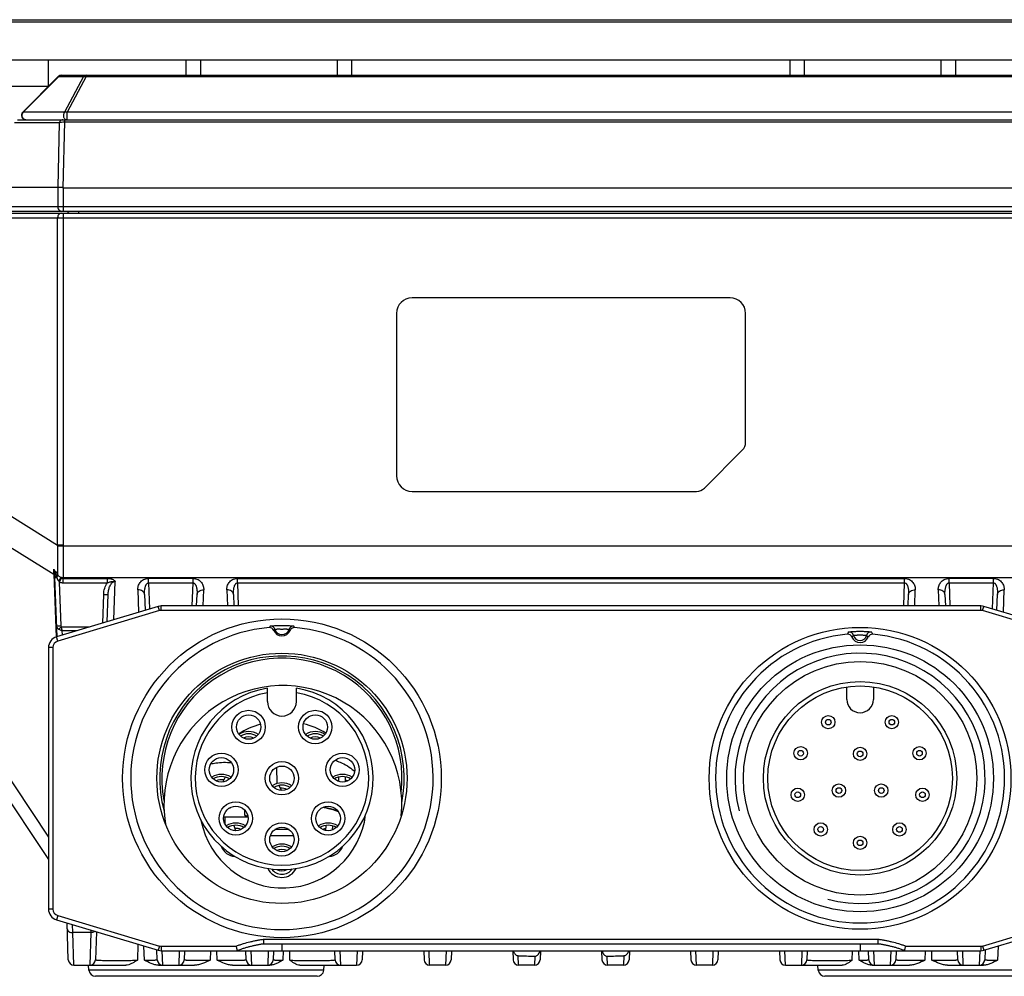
# Model space of a CAD drawing. Header units: millimetres. Extents: x 57 to 738, y 60 to 568.
# Tile 10 of 27: x 145 to 190, y 432 to 475. Entities that reach past the tile are written whole.
import ezdxf

# ---------------------------------------------------------------- set-up
doc = ezdxf.new("R2010")
doc.units = ezdxf.units.MM
doc.header["$LTSCALE"] = 46.255
doc.layers.add('00_COMPONENTS', color=7, linetype='CONTINUOUS')

msp = doc.modelspace()

# ---------------------------------------------------------------- linework, layer by layer
at = {"layer": '00_COMPONENTS', "color": 7}
for p, q in [((129.476, 474.58), (210.849, 474.58)), ((129.479, 474.48), (210.846, 474.48)), ((144.162, 472.78), (196.162, 472.78)), ((147.246, 472.08), (193.08, 472.08)), ((147.105, 472.022), (145.505, 470.422)), ((146.662, 471.58), (129.58, 471.58)), ((145.272, 470.08), (195.055, 470.08)), ((143.249, 467.048), (147.09, 467.048)), ((147.09, 467.048), (147.09, 467.046)), ((147.324, 467.029), (193.003, 467.029)), ((143.363, 465.88), (196.963, 465.88)), ((143.367, 465.98), (196.96, 465.98)), ((177.313, 462.08), (163.013, 462.08)), ((162.313, 461.38), (162.313, 454.08)), ((178.013, 455.588), (178.013, 461.38)), ((176.16, 453.527), (177.867, 455.234)), ((163.013, 453.38), (175.806, 453.38)), ((147.048, 446.845), (146.954, 449.514)), ((149.302, 447.521), (149.345, 448.749)), ((150.981, 448.749), (151.006, 448.033)), ((153.327, 448.23), (153.345, 448.749)), ((154.981, 448.749), (154.999, 448.23)), ((185.327, 448.23), (185.345, 448.749)), ((186.981, 448.749), (186.999, 448.23)), ((189.32, 448.033), (189.345, 448.749)), ((151.593, 448.209), (147.02, 446.837)), ((188.59, 448.23), (151.737, 448.23)), ((193.307, 446.837), (188.734, 448.209)), ((146.663, 446.358), (146.663, 434.602)), ((182.563, 444.03), (182.563, 444.586)), ((183.763, 444.586), (183.763, 444.03)), ((156.513, 443.93), (156.513, 444.528)), ((157.813, 443.93), (157.813, 444.528)), ((143.163, 442.08), (146.663, 436.83)), ((154.604, 440.537), (154.497, 440.316)), ((157.136, 439.931), (157.039, 440.163)), ((159.723, 440.338), (159.718, 440.536)), ((160.024, 440.33), (160.018, 440.544)), ((155.634, 438.738), (154.613, 438.738)), ((154.995, 438.364), (155.081, 438.126)), ((157.489, 438.172), (156.838, 438.172)), ((159.133, 438.136), (159.155, 438.365)), ((159.437, 438.163), (159.454, 438.336)), ((157.689, 437.89), (156.638, 437.89)), ((159.322, 436.975), (159.324, 436.996)), ((147.02, 434.123), (151.593, 432.751)), ((147.555, 432.322), (147.497, 433.98)), ((188.734, 432.751), (193.307, 434.123)), ((148.816, 433.584), (148.772, 432.322)), ((151.555, 432.322), (151.539, 432.767)), ((151.737, 432.73), (188.59, 432.73)), ((152.786, 432.73), (152.772, 432.322)), ((155.555, 432.322), (155.541, 432.73)), ((183.976, 433.03), (156.351, 433.03)), ((156.786, 432.73), (156.772, 432.322)), ((159.555, 432.322), (159.541, 432.73)), ((160.786, 432.73), (160.772, 432.322)), ((163.541, 432.73), (163.555, 432.322)), ((164.786, 432.73), (164.772, 432.322)), ((167.541, 432.73), (167.555, 432.322)), ((168.786, 432.73), (168.772, 432.322)), ((171.541, 432.73), (171.555, 432.322)), ((172.786, 432.73), (172.772, 432.322)), ((175.541, 432.73), (175.555, 432.322)), ((176.786, 432.73), (176.772, 432.322)), ((179.541, 432.73), (179.555, 432.322)), ((180.786, 432.73), (180.772, 432.322)), ((183.555, 432.322), (183.541, 432.73)), ((184.786, 432.73), (184.772, 432.322)), ((187.555, 432.322), (187.541, 432.73)), ((188.787, 432.767), (188.772, 432.322)), ((147.805, 432.08), (150.135, 432.08)), ((148.485, 431.849), (148.461, 432.08)), ((151.613, 432.08), (153.232, 432.08)), ((154.937, 432.08), (156.62, 432.08)), ((157.965, 432.08), (160.522, 432.08)), ((159.041, 431.849), (159.066, 432.08)), ((164.522, 432.08), (163.805, 432.08)), ((168.522, 432.08), (167.805, 432.08)), ((172.522, 432.08), (171.805, 432.08)), ((176.522, 432.08), (175.805, 432.08)), ((179.805, 432.08), (182.361, 432.08)), ((181.285, 431.849), (181.261, 432.08)), ((183.707, 432.08), (185.389, 432.08)), ((187.094, 432.08), (188.714, 432.08)), ((158.743, 431.58), (148.783, 431.58)), ((191.543, 431.58), (181.583, 431.58))]:
    msp.add_line(p, q, dxfattribs=at)
at = {"layer": '00_COMPONENTS', "color": 4}
for p, q in [((146.662, 471.58), (146.662, 472.78)), ((152.859, 472.08), (152.859, 472.78)), ((153.509, 472.08), (153.509, 472.78)), ((159.661, 472.08), (159.661, 472.78)), ((160.311, 472.08), (160.311, 472.78)), ((180.014, 472.08), (180.014, 472.78)), ((180.664, 472.08), (180.664, 472.78)), ((186.816, 472.08), (186.816, 472.78)), ((187.466, 472.08), (187.466, 472.78)), ((148.353, 472.022), (148.353, 472.08)), ((147.128, 472.022), (145.528, 470.422)), ((147.128, 472.022), (148.235, 472.022)), ((148.235, 472.022), (147.379, 470.422)), ((148.353, 472.022), (147.497, 470.422)), ((148.353, 472.022), (191.973, 472.022)), ((147.379, 470.422), (145.528, 470.422)), ((147.497, 470.08), (147.497, 470.422)), ((192.83, 470.422), (147.497, 470.422)), ((145.135, 469.953), (147.146, 469.953)), ((147.146, 469.953), (147.076, 467.051)), ((147.378, 469.991), (147.307, 467.03)), ((147.378, 470.08), (147.378, 469.991)), ((147.378, 469.991), (192.949, 469.991)), ((147.09, 467.046), (147.077, 466.184)), ((147.324, 467.029), (147.324, 465.98)), ((143.167, 466.184), (197.16, 466.184)), ((147.324, 465.88), (147.324, 450.963)), ((148.02, 465.98), (148.02, 465.88)), ((143.163, 465.68), (197.163, 465.68)), ((147.074, 450.963), (147.074, 465.68)), ((143.163, 453.393), (147.074, 450.963)), ((143.163, 451.981), (146.903, 449.657)), ((147.324, 450.963), (147.074, 450.963)), ((147.324, 450.909), (147.074, 450.904)), ((193.002, 450.909), (147.324, 450.909)), ((146.903, 449.657), (147.002, 446.831)), ((147.212, 449.511), (147.243, 449.492)), ((193.002, 449.495), (147.324, 449.495)), ((147.324, 449.267), (147.324, 449.468)), ((147.324, 449.468), (149.314, 449.468)), ((149.314, 449.267), (149.314, 449.468)), ((151.163, 449.267), (151.163, 449.468)), ((153.164, 449.468), (151.163, 449.468)), ((153.164, 449.267), (153.164, 449.468)), ((155.163, 449.267), (155.163, 449.468)), ((155.163, 449.468), (185.164, 449.468)), ((185.164, 449.267), (185.164, 449.468)), ((189.164, 449.468), (187.163, 449.468)), ((187.163, 449.267), (187.163, 449.468)), ((189.164, 449.267), (189.164, 449.468)), ((147.23, 447.337), (147.162, 449.299)), ((147.324, 449.267), (149.314, 449.267)), ((149.598, 447.61), (149.658, 449.329)), ((151.163, 449.267), (151.204, 448.092)), ((151.163, 449.267), (153.164, 449.267)), ((153.127, 448.23), (153.164, 449.267)), ((155.163, 449.267), (155.199, 448.23)), ((155.163, 449.267), (185.164, 449.267)), ((185.127, 448.23), (185.164, 449.267)), ((187.163, 449.267), (189.164, 449.267)), ((187.163, 449.267), (187.199, 448.23)), ((189.122, 448.092), (189.164, 449.267)), ((149.1, 447.461), (149.145, 448.749)), ((150.681, 448.95), (150.716, 447.946)), ((153.62, 448.23), (153.645, 448.95)), ((154.681, 448.95), (154.707, 448.23)), ((185.62, 448.23), (185.645, 448.95)), ((186.681, 448.95), (186.707, 448.23)), ((189.61, 447.946), (189.645, 448.95)), ((151.65, 448.017), (151.593, 448.209)), ((151.737, 448.03), (151.737, 448.23)), ((188.59, 448.03), (188.59, 448.23)), ((188.676, 448.017), (188.734, 448.209)), ((151.65, 448.017), (147.077, 446.645)), ((188.59, 448.03), (151.737, 448.03)), ((193.249, 446.645), (188.676, 448.017)), ((147.247, 447.285), (148.514, 447.285)), ((147.077, 446.645), (147.02, 446.837)), ((147.289, 446.917), (147.282, 447.117)), ((147.282, 447.117), (147.954, 447.117)), ((146.863, 446.358), (146.663, 446.358)), ((146.863, 446.358), (146.863, 434.602)), ((143.163, 443.088), (146.663, 437.838)), ((156.948, 440.244), (156.933, 440.979)), ((155.488, 438.815), (155.492, 439.048)), ((154.613, 438.398), (154.613, 438.738)), ((146.863, 434.602), (146.663, 434.602)), ((147.077, 434.314), (147.02, 434.123)), ((147.077, 434.314), (151.65, 432.942)), ((188.676, 432.942), (193.249, 434.314)), ((147.756, 433.545), (147.743, 433.906)), ((147.805, 432.08), (147.756, 433.545)), ((148.57, 433.545), (147.756, 433.545)), ((148.57, 433.545), (148.522, 432.08)), ((148.574, 433.656), (148.57, 433.545)), ((156.351, 433.03), (156.351, 433.23)), ((183.976, 433.23), (156.351, 433.23)), ((183.976, 433.03), (183.976, 433.23)), ((150.675, 433.026), (150.662, 432.304)), ((150.675, 433.026), (150.662, 432.304)), ((150.982, 432.304), (150.958, 432.941)), ((151.65, 432.942), (151.593, 432.751)), ((151.737, 432.93), (151.737, 432.73)), ((151.737, 432.93), (155.118, 432.93)), ((151.805, 432.08), (151.783, 432.73)), ((152.543, 432.73), (152.522, 432.08)), ((153.942, 432.73), (153.93, 432.304)), ((153.942, 432.73), (153.93, 432.304)), ((154.25, 432.304), (154.239, 432.73)), ((155.805, 432.08), (155.783, 432.73)), ((156.543, 432.73), (156.522, 432.08)), ((157.163, 433.03), (157.163, 432.73)), ((157.215, 432.73), (157.198, 432.304)), ((157.518, 432.304), (157.511, 432.73)), ((159.805, 432.08), (159.783, 432.73)), ((160.543, 432.73), (160.522, 432.08)), ((163.805, 432.08), (163.783, 432.73)), ((164.543, 432.73), (164.522, 432.08)), ((175.805, 432.08), (175.783, 432.73)), ((176.543, 432.73), (176.522, 432.08)), ((179.805, 432.08), (179.783, 432.73)), ((180.543, 432.73), (180.522, 432.08)), ((182.809, 432.304), (182.815, 432.73)), ((183.129, 432.304), (183.111, 432.73)), ((183.129, 432.304), (183.111, 432.73)), ((183.163, 433.03), (183.163, 432.73)), ((183.805, 432.08), (183.783, 432.73)), ((184.543, 432.73), (184.522, 432.08)), ((185.209, 432.93), (188.59, 432.93)), ((186.088, 432.73), (186.076, 432.304)), ((186.396, 432.304), (186.384, 432.73)), ((186.396, 432.304), (186.384, 432.73)), ((187.805, 432.08), (187.783, 432.73)), ((188.543, 432.73), (188.522, 432.08)), ((188.59, 432.93), (188.59, 432.73)), ((188.676, 432.942), (188.734, 432.751)), ((189.369, 432.941), (189.344, 432.304)), ((189.369, 432.941), (189.344, 432.304)), ((167.805, 432.08), (167.79, 432.508)), ((168.535, 432.486), (168.522, 432.08)), ((171.805, 432.08), (171.791, 432.486)), ((172.536, 432.508), (172.522, 432.08)), ((159.041, 431.849), (148.485, 431.849)), ((151.763, 432.084), (151.763, 432.08)), ((191.841, 431.849), (181.285, 431.849)), ((184.563, 432.084), (184.563, 432.08))]:
    msp.add_line(p, q, dxfattribs=at)
at = {"layer": '00_COMPONENTS', "color": 7}
for centre, radius in [((157.163, 440.48), 7.165), ((183.163, 440.48), 6.785), ((183.163, 440.48), 6), ((157.163, 440.48), 5.625), ((183.163, 440.48), 5.25), ((183.163, 440.48), 4.35), ((183.163, 440.48), 4.15), ((155.665, 442.786), 0.75), ((155.665, 442.786), 0.55), ((158.661, 442.786), 0.75), ((158.661, 442.786), 0.55), ((181.735, 443.004), 0.3), ((184.591, 443.004), 0.3), ((181.735, 443.004), 0.127), ((184.591, 443.004), 0.127), ((154.44, 440.862), 0.75), ((159.886, 440.862), 0.75), ((180.491, 441.607), 0.3), ((180.491, 441.607), 0.127), ((183.163, 441.58), 0.3), ((183.163, 441.58), 0.127), ((185.835, 441.607), 0.3), ((185.835, 441.607), 0.127), ((154.44, 440.862), 0.55), ((157.163, 440.48), 0.75), ((159.886, 440.862), 0.55), ((157.163, 440.48), 0.55), ((182.211, 439.93), 0.3), ((184.116, 439.93), 0.3), ((180.359, 439.741), 0.3), ((180.359, 439.741), 0.127), ((182.211, 439.93), 0.127), ((184.116, 439.93), 0.127), ((185.968, 439.741), 0.3), ((185.968, 439.741), 0.127), ((155.088, 438.676), 0.75), ((159.239, 438.676), 0.75), ((155.088, 438.676), 0.55), ((159.239, 438.676), 0.55), ((157.163, 437.73), 0.75), ((181.393, 438.183), 0.3), ((184.934, 438.183), 0.3), ((157.163, 437.73), 0.55), ((181.393, 438.183), 0.127), ((184.934, 438.183), 0.127), ((183.163, 437.58), 0.3), ((183.163, 437.58), 0.127)]:
    msp.add_circle(centre, radius, dxfattribs=at)
for centre, radius, start, end in [((147.246, 471.88), 0.2, 90, 135), ((145.646, 470.28), 0.2, 135, 270), ((163.013, 461.38), 0.7, 90, 180), ((177.313, 461.38), 0.7, 0, 90), ((177.513, 455.588), 0.5, 315, 360), ((163.013, 454.08), 0.7, 180, 270), ((175.806, 453.88), 0.5, 270, 315), ((151.737, 447.73), 0.5, 90, 106.6992), ((188.59, 447.73), 0.5, 73.3008, 90), ((157.163, 440.48), 6.8, 94.8393, 85.1607), ((156.606, 447.056), 0.2, 21.8691, 94.8409), ((157.72, 447.056), 0.2, 85.1591, 158.1308), ((147.163, 446.358), 0.5, 106.6992, 180), ((157.163, 447.28), 0.4, 201.8708, 338.1292), ((183.163, 440.48), 6.5, 95.0661, 84.9339), ((182.607, 446.755), 0.2, 21.9762, 95.0697), ((183.163, 446.98), 0.4, 201.9799, 338.0199), ((183.72, 446.755), 0.2, 84.9302, 158.0241), ((157.163, 440.48), 5.5, 348.4767, 195.4473), ((157.163, 440.48), 5.4, 353.3057, 190.6901), ((157.204, 439.3), 5.35, 354.5336, 189.4372), ((157.163, 440.48), 4.1, 99.122, 80.878), ((157.163, 440.48), 3.9, 99.5941, 80.4059), ((157.163, 443.93), 0.65, 180, 360), ((183.163, 444.03), 0.6, 180, 360), ((157.204, 439.3), 3.75, 105.5311, 122.1076), ((157.204, 439.3), 3.75, 58.9492, 75.6829), ((155.665, 441.78), 0.8, 57.0003, 122.9997), ((155.665, 441.78), 0.7, 58.4374, 121.5715), ((158.661, 441.78), 0.8, 57.0003, 122.9997), ((158.661, 441.78), 0.7, 58.4217, 121.5597), ((155.665, 441.78), 0.56, 65.2529, 114.7572), ((158.661, 441.78), 0.56, 65.2552, 114.745), ((154.44, 439.857), 0.8, 57, 122.9973), ((159.886, 439.857), 0.8, 57.0015, 122.9967), ((159.001, 439.182), 2.156, 49.5204, 49.6846), ((159.017, 439.2), 2.132, 48.4123, 49.5221), ((154.44, 439.857), 0.7, 58.4206, 121.5753), ((154.44, 439.857), 0.56, 79.5793, 114.7454), ((157.163, 439.474), 0.8, 57.0015, 123.0003), ((157.163, 439.474), 0.7, 58.4225, 121.5785), ((159.886, 439.857), 0.7, 58.4247, 121.5773), ((159.886, 439.857), 0.56, 107.1112, 114.7661), ((159.886, 439.857), 0.56, 65.2306, 76.0376), ((157.163, 439.474), 0.56, 65.25, 97.0593), ((157.204, 439.3), 3.75, 190.7935, 353.1788), ((154.44, 439.857), 0.8, 296.3267, 301.457), ((159.886, 439.857), 0.8, 238.543, 243.6733), ((154.613, 435.21), 3.528, 90.0003, 91.1635), ((155.088, 437.67), 0.8, 57.0005, 122.9991), ((154.706, 436.399), 2.54, 68.6415, 72.0489), ((156.078, 440.638), 1.916, 252.0746, 256.4294), ((159.239, 437.67), 0.8, 57.001, 123.0002), ((155.088, 437.67), 0.7, 58.4247, 121.5784), ((155.088, 437.67), 0.56, 65.2316, 94.4654), ((159.239, 437.67), 0.7, 58.4262, 121.5745), ((159.239, 437.67), 0.56, 100.0331, 114.7627), ((159.239, 437.67), 0.56, 65.2291, 68.9595), ((157.163, 436.724), 0.8, 57.0003, 122.9997), ((155.088, 437.67), 0.7, 200.8855, 266.2132), ((157.163, 436.724), 0.7, 58.4261, 121.5739), ((157.163, 436.724), 0.56, 65.2242, 114.7757), ((159.239, 437.67), 0.7, 273.7868, 339.1145), ((157.163, 436.724), 0.7, 204.9103, 335.0897), ((157.163, 436.724), 0.56, 214.6411, 325.3589), ((157.163, 436.724), 0.41, 235.4511, 304.5489), ((147.163, 434.602), 0.5, 180, 253.3008), ((151.737, 433.23), 0.5, 253.3008, 270), ((188.59, 433.23), 0.5, 270, 286.6992), ((147.805, 432.33), 0.25, 182, 270), ((148.522, 432.33), 0.25, 270, 358), ((151.805, 432.33), 0.25, 182, 270), ((152.522, 432.33), 0.25, 270, 358), ((155.805, 432.33), 0.25, 182, 270), ((156.522, 432.33), 0.25, 270, 358), ((159.805, 432.33), 0.25, 182, 270), ((160.522, 432.33), 0.25, 270, 358), ((163.805, 432.33), 0.25, 182, 270), ((164.522, 432.33), 0.25, 270, 358), ((167.805, 432.33), 0.25, 182, 270), ((169.615, 482.322), 49.848, 267.9024, 268.7588), ((168.522, 432.33), 0.25, 270, 358), ((171.805, 432.33), 0.25, 182, 270), ((170.784, 479.844), 47.369, 271.2188, 272.12), ((172.522, 432.33), 0.25, 270, 358), ((175.805, 432.33), 0.25, 182, 270), ((176.522, 432.33), 0.25, 270, 358), ((179.805, 432.33), 0.25, 182, 270), ((180.522, 432.33), 0.25, 270, 358), ((183.805, 432.33), 0.25, 182, 270), ((184.522, 432.33), 0.25, 270, 358), ((187.805, 432.33), 0.25, 182, 270), ((188.522, 432.33), 0.25, 270, 358), ((148.783, 431.88), 0.3, 186, 270), ((158.743, 431.88), 0.3, 270, 354), ((181.583, 431.88), 0.3, 186, 270)]:
    msp.add_arc(centre, radius, start, end, dxfattribs=at)
at = {"layer": '00_COMPONENTS', "color": 4}
for centre, radius, start, end in [((145.674, 470.301), 0.19, 140.2439, 143.1688), ((150.46, 450.914), 3.386, 179.1776, 180.1667), ((150.411, 450.963), 3.088, 180.0009, 181.0041), ((118.794, 449.134), 28.114, 1.0661, 1.5215), ((145.639, 449.468), 1.316, 1.9984, 4.3299), ((145.024, 449.02), 2.066, 14.8645, 15.3983), ((148.2, 449.861), 1.22, 194.7707, 196.6645), ((140.322, 444.884), 8.257, 35.1419, 35.2602), ((147.239, 449.727), 0.188, 208.5392, 215.3576), ((148.87, 449.456), 1.547, 178.5807, 179.558), ((147.659, 449.77), 0.684, 220.2003, 223.3879), ((151.737, 447.73), 0.3, 90, 106.6992), ((188.59, 447.73), 0.3, 73.3008, 90), ((158.072, 446.313), 1.756, 144.8494, 147.5428), ((156.651, 447.125), 0.2, 16.8496, 94.393), ((157.676, 447.125), 0.2, 85.607, 163.1504), ((156.297, 446.341), 1.706, 32.4159, 35.1895), ((157.163, 447.28), 0.335, 196.8336, 343.1664), ((182.675, 446.858), 0.2, 14.0178, 94.3363), ((183.163, 446.98), 0.303, 193.9796, 346.0204), ((183.651, 446.858), 0.2, 85.6637, 165.9822), ((147.163, 446.358), 0.3, 106.6992, 180), ((183.163, 440.48), 5.625, 255, 195), ((147.163, 434.602), 0.3, 180, 253.3008), ((151.737, 433.23), 0.3, 253.3008, 270), ((188.59, 433.23), 0.3, 270, 286.6992)]:
    msp.add_arc(centre, radius, start, end, dxfattribs=at)
at = {"layer": '00_COMPONENTS', "color": 7}
for centre, major_axis, ratio, start_param, end_param in [((147.314, 467.739), (0.233, 0.69), 0.194557, -3.171194, -3.075851), ((147.324, 467.441), (0, 0.412), 0.666438, -3.202072, -3.141593)]:
    msp.add_ellipse(centre, major_axis=major_axis, ratio=ratio, start_param=start_param, end_param=end_param, dxfattribs=at)
at = {"layer": '00_COMPONENTS', "color": 4}
for points, knots in [([(147.128, 472.022), (147.143, 472.04), (147.179, 472.069), (147.224, 472.08), (147.246, 472.08)], [0, 0, 0, 0, 0.513961, 1, 1, 1, 1]), ([(148.353, 472.08), (148.331, 472.08), (148.286, 472.069), (148.25, 472.04), (148.235, 472.022)], [0, 0, 0, 0, 0.486039, 1, 1, 1, 1]), ([(147.105, 472.022), (147.107, 472.024), (147.113, 472.025), (147.121, 472.024), (147.126, 472.023), (147.128, 472.022)], [0, 0, 0, 0, 0.388725, 0.661589, 1, 1, 1, 1]), ([(148.235, 472.022), (148.244, 472.025), (148.283, 472.034), (148.324, 472.03), (148.353, 472.022)], [0, 0, 0, 0, 0.228243, 1, 1, 1, 1]), ([(145.646, 470.08), (145.63, 470.08), (145.597, 470.086), (145.553, 470.111), (145.517, 470.15), (145.483, 470.216), (145.473, 470.312), (145.5, 470.385), (145.522, 470.414)], [0, 0, 0, 0, 0.112051, 0.227852, 0.349688, 0.477728, 0.742347, 1, 1, 1, 1]), ([(145.528, 470.422), (145.526, 470.423), (145.521, 470.424), (145.513, 470.425), (145.507, 470.424), (145.505, 470.422)], [0, 0, 0, 0, 0.338411, 0.611275, 1, 1, 1, 1]), ([(147.379, 470.422), (147.355, 470.393), (147.324, 470.319), (147.332, 470.221), (147.365, 470.153), (147.402, 470.113), (147.447, 470.086), (147.48, 470.08), (147.497, 470.08)], [0, 0, 0, 0, 0.256093, 0.521021, 0.649566, 0.771831, 0.88787, 1, 1, 1, 1]), ([(147.497, 470.422), (147.486, 470.425), (147.448, 470.433), (147.406, 470.431), (147.379, 470.422)], [0, 0, 0, 0, 0.272534, 1, 1, 1, 1]), ([(147.301, 470.08), (147.284, 470.08), (147.25, 470.074), (147.204, 470.047), (147.168, 470.005), (147.151, 469.971), (147.146, 469.953)], [0, 0, 0, 0, 0.233736, 0.475894, 0.731348, 1, 1, 1, 1]), ([(147.146, 469.953), (147.161, 469.96), (147.195, 469.971), (147.272, 469.988), (147.335, 469.992), (147.378, 469.991)], [0, 0, 0, 0, 0.210005, 0.453035, 1, 1, 1, 1]), ([(147.241, 465.88), (147.219, 465.88), (147.173, 465.869), (147.118, 465.823), (147.082, 465.757), (147.074, 465.706), (147.074, 465.68)], [0, 0, 0, 0, 0.228514, 0.470163, 0.729254, 1, 1, 1, 1]), ([(147.077, 466.184), (147.077, 466.158), (147.084, 466.106), (147.12, 466.039), (147.175, 465.992), (147.221, 465.98), (147.244, 465.98)], [0, 0, 0, 0, 0.270711, 0.529982, 0.771674, 1, 1, 1, 1]), ([(147.44, 465.98), (147.455, 465.98), (147.484, 465.976), (147.54, 465.948), (147.57, 465.909), (147.584, 465.88)], [0, 0, 0, 0, 0.237417, 0.481512, 1, 1, 1, 1]), ([(147.074, 450.904), (147.074, 450.789), (147.073, 450.563), (147.072, 450.233), (147.073, 449.926), (147.074, 449.73), (147.074, 449.637)], [0, 0, 0, 0, 0.272545, 0.535415, 0.780478, 1, 1, 1, 1]), ([(147.324, 450.909), (147.326, 450.779), (147.328, 450.524), (147.328, 450.153), (147.328, 449.812), (147.326, 449.596), (147.324, 449.495)], [0, 0, 0, 0, 0.275896, 0.54119, 0.785686, 1, 1, 1, 1]), ([(146.898, 449.881), (146.933, 449.805), (146.976, 449.702), (147.008, 449.595), (147.015, 449.568)], [0, 0, 0, 0, 0.749581, 1, 1, 1, 1]), ([(146.951, 449.567), (146.949, 449.594), (146.938, 449.699), (146.917, 449.803), (146.898, 449.881)], [0, 0, 0, 0, 0.24958, 1, 1, 1, 1]), ([(146.898, 449.881), (146.912, 449.862), (146.968, 449.786), (147.023, 449.709), (147.064, 449.651)], [0, 0, 0, 0, 0.24674, 1, 1, 1, 1]), ([(146.903, 449.657), (146.916, 449.645), (146.937, 449.617), (146.949, 449.584), (146.951, 449.567)], [0, 0, 0, 0, 0.518499, 1, 1, 1, 1]), ([(146.951, 449.567), (146.952, 449.567), (146.954, 449.567), (146.958, 449.566), (146.964, 449.566), (146.975, 449.567), (146.992, 449.567), (147.007, 449.568), (147.015, 449.568)], [0, 0, 0, 0, 0.034257, 0.095704, 0.184235, 0.299193, 0.604205, 1, 1, 1, 1]), ([(146.954, 449.514), (146.954, 449.513), (146.957, 449.513), (146.96, 449.512), (146.967, 449.512), (146.975, 449.511), (146.987, 449.511), (147.005, 449.511), (147.02, 449.511), (147.031, 449.511)], [0, 0, 0, 0, 0.019523, 0.070209, 0.152871, 0.26669, 0.410299, 0.581887, 1, 1, 1, 1]), ([(147.015, 449.568), (147.026, 449.582), (147.045, 449.608), (147.06, 449.637), (147.064, 449.651)], [0, 0, 0, 0, 0.548416, 1, 1, 1, 1]), ([(147.02, 449.55), (147.033, 449.564), (147.053, 449.592), (147.069, 449.623), (147.074, 449.637)], [0, 0, 0, 0, 0.55129, 1, 1, 1, 1]), ([(147.031, 449.511), (147.044, 449.529), (147.066, 449.563), (147.082, 449.6), (147.086, 449.618)], [0, 0, 0, 0, 0.547188, 1, 1, 1, 1]), ([(147.031, 449.511), (147.043, 449.478), (147.072, 449.413), (147.113, 449.355), (147.136, 449.328)], [0, 0, 0, 0, 0.497124, 1, 1, 1, 1]), ([(147.086, 449.618), (147.094, 449.607), (147.13, 449.565), (147.176, 449.533), (147.212, 449.511)], [0, 0, 0, 0, 0.245508, 1, 1, 1, 1]), ([(147.136, 449.328), (147.152, 449.361), (147.178, 449.421), (147.202, 449.483), (147.212, 449.511)], [0, 0, 0, 0, 0.547731, 1, 1, 1, 1]), ([(147.162, 449.299), (147.169, 449.317), (147.196, 449.382), (147.223, 449.446), (147.243, 449.492)], [0, 0, 0, 0, 0.278821, 1, 1, 1, 1]), ([(147.324, 449.495), (147.315, 449.495), (147.277, 449.496), (147.239, 449.503), (147.212, 449.511)], [0, 0, 0, 0, 0.252827, 1, 1, 1, 1]), ([(147.243, 449.492), (147.255, 449.485), (147.281, 449.473), (147.31, 449.468), (147.324, 449.468)], [0, 0, 0, 0, 0.498091, 1, 1, 1, 1]), ([(149.314, 449.468), (149.349, 449.468), (149.402, 449.465), (149.47, 449.451), (149.519, 449.437), (149.565, 449.418), (149.599, 449.398), (149.624, 449.379), (149.637, 449.367), (149.646, 449.356), (149.651, 449.347), (149.655, 449.34), (149.657, 449.334), (149.658, 449.331), (149.658, 449.33), (149.658, 449.329)], [0, 0, 0, 0, 0.270997, 0.404568, 0.535431, 0.662285, 0.783489, 0.841396, 0.89705, 0.923931, 0.950096, 0.975473, 0.987848, 0.993951, 1, 1, 1, 1]), ([(150.681, 448.95), (150.679, 449.008), (150.694, 449.126), (150.763, 449.263), (150.851, 449.357), (150.939, 449.417), (151.045, 449.458), (151.123, 449.468), (151.163, 449.468)], [0, 0, 0, 0, 0.217837, 0.446645, 0.570742, 0.704162, 0.848171, 1, 1, 1, 1]), ([(153.164, 449.468), (153.203, 449.468), (153.281, 449.458), (153.387, 449.417), (153.475, 449.357), (153.563, 449.263), (153.632, 449.126), (153.647, 449.008), (153.645, 448.95)], [0, 0, 0, 0, 0.151829, 0.295838, 0.429257, 0.553354, 0.782163, 1, 1, 1, 1]), ([(154.681, 448.95), (154.679, 449.008), (154.694, 449.126), (154.763, 449.263), (154.851, 449.357), (154.939, 449.417), (155.045, 449.458), (155.123, 449.468), (155.163, 449.468)], [0, 0, 0, 0, 0.217837, 0.446645, 0.570742, 0.704162, 0.848171, 1, 1, 1, 1]), ([(185.164, 449.468), (185.203, 449.468), (185.281, 449.458), (185.387, 449.417), (185.475, 449.357), (185.563, 449.263), (185.632, 449.126), (185.647, 449.008), (185.645, 448.95)], [0, 0, 0, 0, 0.151829, 0.295838, 0.429257, 0.553354, 0.782163, 1, 1, 1, 1]), ([(186.681, 448.95), (186.679, 449.008), (186.694, 449.126), (186.763, 449.263), (186.851, 449.357), (186.939, 449.417), (187.045, 449.458), (187.123, 449.468), (187.163, 449.468)], [0, 0, 0, 0, 0.217837, 0.446645, 0.570742, 0.704162, 0.848171, 1, 1, 1, 1]), ([(189.164, 449.468), (189.203, 449.468), (189.281, 449.458), (189.387, 449.417), (189.475, 449.357), (189.563, 449.263), (189.632, 449.126), (189.647, 449.008), (189.645, 448.95)], [0, 0, 0, 0, 0.151829, 0.295838, 0.429257, 0.553354, 0.782163, 1, 1, 1, 1]), ([(147.162, 449.299), (147.187, 449.289), (147.241, 449.272), (147.296, 449.267), (147.324, 449.267)], [0, 0, 0, 0, 0.50002, 1, 1, 1, 1]), ([(149.145, 448.749), (149.149, 448.841), (149.178, 449.024), (149.259, 449.193), (149.314, 449.267)], [0, 0, 0, 0, 0.500451, 1, 1, 1, 1]), ([(149.314, 449.267), (149.341, 449.279), (149.383, 449.296), (149.44, 449.312), (149.483, 449.32), (149.519, 449.325), (149.548, 449.328), (149.57, 449.329), (149.592, 449.329), (149.61, 449.33), (149.625, 449.329), (149.634, 449.329), (149.642, 449.329), (149.647, 449.329), (149.652, 449.33), (149.656, 449.329), (149.657, 449.329), (149.658, 449.329)], [0, 0, 0, 0, 0.253088, 0.378934, 0.503821, 0.627605, 0.689165, 0.75064, 0.812239, 0.874232, 0.905459, 0.93687, 0.952639, 0.968456, 0.98429, 0.992176, 1, 1, 1, 1]), ([(149.345, 448.749), (149.347, 448.807), (149.357, 448.895), (149.384, 449.01), (149.413, 449.094), (149.451, 449.174), (149.493, 449.235), (149.535, 449.278), (149.571, 449.305), (149.613, 449.324), (149.643, 449.329), (149.658, 449.329)], [0, 0, 0, 0, 0.247664, 0.37173, 0.495996, 0.620592, 0.745733, 0.808752, 0.872126, 0.935904, 1, 1, 1, 1]), ([(150.981, 448.749), (150.98, 448.773), (150.98, 448.822), (150.983, 448.894), (150.991, 448.967), (151.003, 449.039), (151.019, 449.097), (151.035, 449.143), (151.051, 449.177), (151.069, 449.209), (151.093, 449.238), (151.124, 449.261), (151.15, 449.267), (151.163, 449.267)], [0, 0, 0, 0, 0.123639, 0.247246, 0.370877, 0.494616, 0.618606, 0.680816, 0.743255, 0.806067, 0.869532, 0.934121, 1, 1, 1, 1]), ([(153.164, 449.267), (153.176, 449.267), (153.203, 449.261), (153.233, 449.238), (153.257, 449.209), (153.276, 449.177), (153.291, 449.143), (153.308, 449.097), (153.323, 449.039), (153.336, 448.967), (153.343, 448.894), (153.347, 448.822), (153.346, 448.773), (153.345, 448.749)], [0, 0, 0, 0, 0.065879, 0.130469, 0.193933, 0.256746, 0.319184, 0.381394, 0.505384, 0.629123, 0.752754, 0.876361, 1, 1, 1, 1]), ([(154.981, 448.749), (154.98, 448.773), (154.98, 448.822), (154.983, 448.894), (154.991, 448.967), (155.003, 449.039), (155.019, 449.097), (155.035, 449.143), (155.051, 449.177), (155.069, 449.209), (155.093, 449.238), (155.124, 449.261), (155.15, 449.267), (155.163, 449.267)], [0, 0, 0, 0, 0.123639, 0.247246, 0.370877, 0.494616, 0.618606, 0.680816, 0.743255, 0.806067, 0.869532, 0.934121, 1, 1, 1, 1]), ([(185.164, 449.267), (185.176, 449.267), (185.203, 449.261), (185.233, 449.238), (185.257, 449.209), (185.276, 449.177), (185.291, 449.143), (185.308, 449.097), (185.323, 449.039), (185.336, 448.967), (185.343, 448.894), (185.347, 448.822), (185.346, 448.773), (185.345, 448.749)], [0, 0, 0, 0, 0.065879, 0.130469, 0.193933, 0.256746, 0.319184, 0.381394, 0.505384, 0.629123, 0.752754, 0.876361, 1, 1, 1, 1]), ([(186.981, 448.749), (186.98, 448.773), (186.98, 448.822), (186.983, 448.894), (186.991, 448.967), (187.003, 449.039), (187.019, 449.097), (187.035, 449.143), (187.051, 449.177), (187.069, 449.209), (187.093, 449.238), (187.124, 449.261), (187.15, 449.267), (187.163, 449.267)], [0, 0, 0, 0, 0.123639, 0.247246, 0.370877, 0.494616, 0.618606, 0.680816, 0.743255, 0.806067, 0.869532, 0.934121, 1, 1, 1, 1]), ([(189.164, 449.267), (189.176, 449.267), (189.203, 449.261), (189.233, 449.238), (189.257, 449.209), (189.276, 449.177), (189.291, 449.143), (189.308, 449.097), (189.323, 449.039), (189.336, 448.967), (189.343, 448.894), (189.347, 448.822), (189.346, 448.773), (189.345, 448.749)], [0, 0, 0, 0, 0.065879, 0.130469, 0.193933, 0.256746, 0.319184, 0.381394, 0.505384, 0.629123, 0.752754, 0.876361, 1, 1, 1, 1]), ([(149.145, 448.749), (149.158, 448.748), (149.184, 448.748), (149.221, 448.747), (149.255, 448.746), (149.285, 448.746), (149.307, 448.746), (149.321, 448.746), (149.329, 448.747), (149.336, 448.747), (149.341, 448.747), (149.344, 448.748), (149.345, 448.748), (149.345, 448.749)], [0, 0, 0, 0, 0.194717, 0.381911, 0.554435, 0.705671, 0.829836, 0.880245, 0.922209, 0.955342, 0.979354, 0.994108, 1, 1, 1, 1]), ([(150.981, 448.749), (150.981, 448.762), (150.976, 448.79), (150.95, 448.844), (150.89, 448.901), (150.793, 448.943), (150.719, 448.951), (150.681, 448.95)], [0, 0, 0, 0, 0.103827, 0.211313, 0.445921, 0.712397, 1, 1, 1, 1]), ([(153.345, 448.749), (153.346, 448.762), (153.351, 448.79), (153.376, 448.844), (153.436, 448.901), (153.533, 448.943), (153.607, 448.951), (153.645, 448.95)], [0, 0, 0, 0, 0.103827, 0.211313, 0.445921, 0.712397, 1, 1, 1, 1]), ([(154.981, 448.749), (154.981, 448.762), (154.976, 448.79), (154.95, 448.844), (154.89, 448.901), (154.793, 448.943), (154.719, 448.951), (154.681, 448.95)], [0, 0, 0, 0, 0.103827, 0.211313, 0.445921, 0.712397, 1, 1, 1, 1]), ([(185.345, 448.749), (185.346, 448.762), (185.351, 448.79), (185.376, 448.844), (185.436, 448.901), (185.533, 448.943), (185.607, 448.951), (185.645, 448.95)], [0, 0, 0, 0, 0.103827, 0.211313, 0.445921, 0.712397, 1, 1, 1, 1]), ([(186.981, 448.749), (186.981, 448.762), (186.976, 448.79), (186.95, 448.844), (186.89, 448.901), (186.793, 448.943), (186.719, 448.951), (186.681, 448.95)], [0, 0, 0, 0, 0.103827, 0.211313, 0.445921, 0.712397, 1, 1, 1, 1]), ([(189.345, 448.749), (189.346, 448.762), (189.351, 448.79), (189.376, 448.844), (189.436, 448.901), (189.533, 448.943), (189.607, 448.951), (189.645, 448.95)], [0, 0, 0, 0, 0.103827, 0.211313, 0.445921, 0.712397, 1, 1, 1, 1]), ([(147.111, 447.186), (147.087, 447.205), (147.048, 447.25), (147.031, 447.308), (147.03, 447.337)], [0, 0, 0, 0, 0.513038, 1, 1, 1, 1]), ([(147.03, 447.337), (147.03, 447.336), (147.032, 447.336), (147.035, 447.335), (147.04, 447.335), (147.046, 447.335), (147.055, 447.334), (147.069, 447.334), (147.091, 447.334), (147.121, 447.334), (147.155, 447.335), (147.192, 447.336), (147.217, 447.336), (147.23, 447.337)], [0, 0, 0, 0, 0.005892, 0.020646, 0.044658, 0.077791, 0.119755, 0.170164, 0.294329, 0.445565, 0.618089, 0.805283, 1, 1, 1, 1]), ([(147.111, 447.186), (147.13, 447.2), (147.176, 447.232), (147.221, 447.266), (147.247, 447.285)], [0, 0, 0, 0, 0.423562, 1, 1, 1, 1]), ([(147.247, 447.285), (147.244, 447.289), (147.235, 447.304), (147.231, 447.323), (147.23, 447.337)], [0, 0, 0, 0, 0.251155, 1, 1, 1, 1]), ([(147.282, 447.117), (147.279, 447.129), (147.272, 447.154), (147.259, 447.21), (147.252, 447.254), (147.247, 447.285)], [0, 0, 0, 0, 0.216579, 0.460792, 1, 1, 1, 1]), ([(156.636, 447.324), (156.636, 447.324), (156.637, 447.325), (156.639, 447.325), (156.643, 447.326), (156.648, 447.327), (156.654, 447.328), (156.664, 447.329), (156.681, 447.331), (156.704, 447.333), (156.731, 447.336), (156.763, 447.338), (156.812, 447.342), (156.88, 447.346), (156.969, 447.35), (157.065, 447.352), (157.163, 447.353), (157.262, 447.352), (157.357, 447.35), (157.446, 447.346), (157.515, 447.342), (157.564, 447.338), (157.595, 447.336), (157.623, 447.333), (157.646, 447.331), (157.662, 447.329), (157.673, 447.328), (157.679, 447.327), (157.684, 447.326), (157.687, 447.325), (157.69, 447.325), (157.691, 447.324), (157.691, 447.324)], [0, 0, 0, 0, 0.001044, 0.003275, 0.006721, 0.011377, 0.017231, 0.024267, 0.041795, 0.063749, 0.089871, 0.119857, 0.153368, 0.229449, 0.314871, 0.406158, 0.499963, 0.593769, 0.685066, 0.770505, 0.846601, 0.880117, 0.910109, 0.936237, 0.958198, 0.97573, 0.982767, 0.988622, 0.993279, 0.996725, 0.998956, 1, 1, 1, 1]), ([(147.282, 447.117), (147.266, 447.119), (147.206, 447.131), (147.147, 447.158), (147.111, 447.186)], [0, 0, 0, 0, 0.255791, 1, 1, 1, 1]), ([(156.842, 447.183), (156.842, 447.183), (156.843, 447.183), (156.844, 447.183), (156.847, 447.184), (156.851, 447.184), (156.858, 447.185), (156.869, 447.187), (156.883, 447.188), (156.9, 447.189), (156.919, 447.19), (156.949, 447.192), (156.991, 447.194), (157.045, 447.194), (157.103, 447.192), (157.163, 447.188), (157.223, 447.192), (157.281, 447.194), (157.336, 447.194), (157.378, 447.192), (157.408, 447.19), (157.427, 447.189), (157.443, 447.188), (157.457, 447.187), (157.468, 447.185), (157.476, 447.184), (157.48, 447.184), (157.482, 447.183), (157.483, 447.183), (157.484, 447.183), (157.484, 447.183)], [0, 0, 0, 0, 0.001025, 0.003212, 0.006594, 0.011168, 0.023854, 0.041149, 0.062876, 0.088811, 0.11868, 0.152167, 0.228504, 0.314461, 0.40617, 0.499962, 0.593755, 0.685474, 0.77145, 0.847803, 0.881295, 0.91117, 0.937111, 0.958844, 0.976143, 0.988831, 0.993406, 0.996788, 0.998975, 1, 1, 1, 1]), ([(182.589, 446.954), (182.595, 446.963), (182.617, 446.998), (182.641, 447.032), (182.66, 447.058)], [0, 0, 0, 0, 0.245379, 1, 1, 1, 1]), ([(182.66, 447.058), (182.66, 447.058), (182.662, 447.058), (182.664, 447.059), (182.667, 447.06), (182.674, 447.062), (182.686, 447.063), (182.704, 447.066), (182.725, 447.068), (182.751, 447.071), (182.781, 447.074), (182.827, 447.078), (182.892, 447.082), (182.977, 447.086), (183.069, 447.089), (183.163, 447.09), (183.258, 447.089), (183.349, 447.086), (183.434, 447.082), (183.499, 447.078), (183.546, 447.074), (183.575, 447.071), (183.601, 447.068), (183.623, 447.066), (183.64, 447.063), (183.652, 447.062), (183.659, 447.06), (183.663, 447.059), (183.665, 447.058), (183.666, 447.058), (183.666, 447.058)], [0, 0, 0, 0, 0.001304, 0.003729, 0.007318, 0.012075, 0.02505, 0.042526, 0.064314, 0.090176, 0.119838, 0.152992, 0.228416, 0.313517, 0.405134, 0.499984, 0.594836, 0.686453, 0.771555, 0.846982, 0.88014, 0.909806, 0.935672, 0.957464, 0.974945, 0.987923, 0.992681, 0.99627, 0.998696, 1, 1, 1, 1]), ([(182.869, 446.907), (182.87, 446.907), (182.872, 446.908), (182.877, 446.909), (182.884, 446.91), (182.894, 446.911), (182.907, 446.913), (182.928, 446.915), (182.96, 446.918), (183.003, 446.921), (183.053, 446.923), (183.107, 446.924), (183.163, 446.924), (183.219, 446.924), (183.273, 446.923), (183.323, 446.921), (183.367, 446.918), (183.399, 446.915), (183.42, 446.913), (183.432, 446.911), (183.442, 446.91), (183.45, 446.909), (183.454, 446.908), (183.457, 446.907), (183.457, 446.907)], [0, 0, 0, 0, 0.003627, 0.011753, 0.024398, 0.041468, 0.062814, 0.088244, 0.150401, 0.225667, 0.311235, 0.403859, 0.499985, 0.596111, 0.688737, 0.774305, 0.849574, 0.911738, 0.937173, 0.958523, 0.975597, 0.988245, 0.996373, 1, 1, 1, 1]), ([(183.666, 447.058), (183.673, 447.049), (183.697, 447.015), (183.721, 446.981), (183.737, 446.954)], [0, 0, 0, 0, 0.255101, 1, 1, 1, 1]), ([(147.506, 433.713), (147.507, 433.702), (147.511, 433.678), (147.532, 433.633), (147.582, 433.586), (147.663, 433.551), (147.724, 433.544), (147.756, 433.545)], [0, 0, 0, 0, 0.103828, 0.211313, 0.445921, 0.712398, 1, 1, 1, 1]), ([(148.758, 433.601), (148.746, 433.592), (148.689, 433.557), (148.621, 433.544), (148.57, 433.545)], [0, 0, 0, 0, 0.232881, 1, 1, 1, 1]), ([(156.351, 433.23), (156.324, 433.23), (156.271, 433.226), (156.166, 433.212), (156.036, 433.188), (155.88, 433.155), (155.674, 433.106), (155.469, 433.051), (155.292, 432.995), (155.192, 432.96), (155.142, 432.94), (155.118, 432.93)], [0, 0, 0, 0, 0.062481, 0.124982, 0.249982, 0.374989, 0.499997, 0.749996, 0.875, 0.937503, 1, 1, 1, 1]), ([(185.209, 432.93), (185.184, 432.94), (185.135, 432.96), (185.035, 432.995), (184.858, 433.051), (184.653, 433.106), (184.447, 433.155), (184.291, 433.188), (184.16, 433.212), (184.055, 433.226), (184.002, 433.23), (183.976, 433.23)], [0, 0, 0, 0, 0.062497, 0.125, 0.250004, 0.500003, 0.625011, 0.750018, 0.875018, 0.937519, 1, 1, 1, 1]), ([(148.772, 432.322), (148.772, 432.32), (148.776, 432.318), (148.784, 432.316), (148.798, 432.314), (148.817, 432.312), (148.841, 432.309), (148.87, 432.307), (148.905, 432.305), (148.961, 432.302), (149.042, 432.299), (149.153, 432.296), (149.279, 432.294), (149.418, 432.292), (149.567, 432.291), (149.78, 432.291), (150.049, 432.292), (150.362, 432.297), (150.566, 432.301), (150.662, 432.304)], [0, 0, 0, 0, 0.00194, 0.006424, 0.0137, 0.023789, 0.036671, 0.052304, 0.070631, 0.091578, 0.140985, 0.199684, 0.266637, 0.340613, 0.420218, 0.503922, 0.677066, 0.846686, 1, 1, 1, 1]), ([(150.982, 432.304), (151.024, 432.305), (151.104, 432.305), (151.216, 432.306), (151.314, 432.308), (151.387, 432.31), (151.436, 432.312), (151.467, 432.313), (151.493, 432.314), (151.515, 432.315), (151.532, 432.317), (151.544, 432.318), (151.551, 432.32), (151.554, 432.321), (151.555, 432.321), (151.555, 432.322)], [0, 0, 0, 0, 0.218809, 0.415989, 0.588344, 0.733121, 0.79444, 0.848054, 0.893764, 0.931402, 0.96084, 0.981996, 0.994865, 0.998279, 1, 1, 1, 1]), ([(152.772, 432.322), (152.772, 432.321), (152.774, 432.32), (152.778, 432.319), (152.785, 432.318), (152.794, 432.317), (152.806, 432.316), (152.828, 432.314), (152.862, 432.312), (152.909, 432.311), (152.967, 432.309), (153.034, 432.307), (153.109, 432.306), (153.193, 432.305), (153.318, 432.304), (153.488, 432.303), (153.705, 432.303), (153.854, 432.304), (153.93, 432.304)], [0, 0, 0, 0, 0.001557, 0.005212, 0.01116, 0.019425, 0.030004, 0.042879, 0.075419, 0.116785, 0.166626, 0.224505, 0.289909, 0.362246, 0.440855, 0.613925, 0.802669, 1, 1, 1, 1]), ([(154.25, 432.304), (154.333, 432.304), (154.497, 432.302), (154.736, 432.302), (154.927, 432.302), (155.069, 432.303), (155.165, 432.305), (155.251, 432.306), (155.328, 432.307), (155.395, 432.309), (155.45, 432.311), (155.489, 432.313), (155.514, 432.315), (155.529, 432.316), (155.54, 432.317), (155.548, 432.319), (155.552, 432.32), (155.555, 432.321), (155.555, 432.322)], [0, 0, 0, 0, 0.190628, 0.376608, 0.549788, 0.629184, 0.702616, 0.769298, 0.828523, 0.879675, 0.922232, 0.955769, 0.969053, 0.979971, 0.988505, 0.994645, 0.998414, 1, 1, 1, 1]), ([(156.772, 432.322), (156.772, 432.321), (156.775, 432.32), (156.779, 432.319), (156.789, 432.317), (156.801, 432.316), (156.816, 432.315), (156.836, 432.313), (156.858, 432.312), (156.895, 432.311), (156.948, 432.309), (157.021, 432.307), (157.106, 432.305), (157.166, 432.305), (157.198, 432.304)], [0, 0, 0, 0, 0.00524, 0.017941, 0.038685, 0.067525, 0.104423, 0.149298, 0.202041, 0.262511, 0.40596, 0.578057, 0.776835, 1, 1, 1, 1]), ([(157.518, 432.304), (157.612, 432.3), (157.817, 432.293), (158.14, 432.287), (158.426, 432.285), (158.658, 432.284), (158.824, 432.285), (158.98, 432.287), (159.122, 432.29), (159.247, 432.294), (159.339, 432.297), (159.403, 432.301), (159.442, 432.303), (159.476, 432.306), (159.504, 432.309), (159.525, 432.312), (159.541, 432.315), (159.55, 432.317), (159.555, 432.32), (159.555, 432.322)], [0, 0, 0, 0, 0.138827, 0.301634, 0.474523, 0.55992, 0.642012, 0.718945, 0.789021, 0.850751, 0.90288, 0.925024, 0.944414, 0.960968, 0.974619, 0.98532, 0.993051, 0.997843, 1, 1, 1, 1]), ([(180.772, 432.322), (180.772, 432.32), (180.777, 432.317), (180.786, 432.315), (180.801, 432.312), (180.823, 432.309), (180.851, 432.306), (180.884, 432.303), (180.924, 432.301), (180.987, 432.297), (181.08, 432.294), (181.205, 432.29), (181.347, 432.287), (181.503, 432.285), (181.669, 432.284), (181.9, 432.285), (182.187, 432.287), (182.509, 432.293), (182.714, 432.3), (182.809, 432.304)], [0, 0, 0, 0, 0.002157, 0.006949, 0.01468, 0.025381, 0.039032, 0.055586, 0.074976, 0.097119, 0.149248, 0.210977, 0.281054, 0.357986, 0.440078, 0.525475, 0.698364, 0.861173, 1, 1, 1, 1]), ([(183.129, 432.304), (183.16, 432.305), (183.221, 432.305), (183.305, 432.307), (183.378, 432.309), (183.432, 432.311), (183.468, 432.312), (183.491, 432.313), (183.51, 432.315), (183.526, 432.316), (183.538, 432.317), (183.547, 432.319), (183.552, 432.32), (183.555, 432.321), (183.555, 432.322)], [0, 0, 0, 0, 0.223166, 0.421944, 0.59404, 0.737489, 0.797959, 0.850701, 0.895576, 0.932474, 0.961314, 0.982058, 0.99476, 1, 1, 1, 1]), ([(184.772, 432.322), (184.772, 432.321), (184.774, 432.32), (184.779, 432.319), (184.787, 432.317), (184.798, 432.316), (184.812, 432.315), (184.837, 432.313), (184.876, 432.311), (184.931, 432.309), (184.998, 432.307), (185.075, 432.306), (185.162, 432.305), (185.257, 432.303), (185.399, 432.302), (185.59, 432.302), (185.83, 432.302), (185.993, 432.304), (186.076, 432.304)], [0, 0, 0, 0, 0.001586, 0.005354, 0.011495, 0.020028, 0.030946, 0.044229, 0.077767, 0.120323, 0.171474, 0.2307, 0.297381, 0.370814, 0.45021, 0.623391, 0.809371, 1, 1, 1, 1]), ([(186.396, 432.304), (186.473, 432.304), (186.622, 432.303), (186.838, 432.303), (187.008, 432.304), (187.133, 432.305), (187.217, 432.306), (187.293, 432.307), (187.36, 432.309), (187.417, 432.311), (187.465, 432.312), (187.498, 432.314), (187.52, 432.316), (187.532, 432.317), (187.542, 432.318), (187.549, 432.319), (187.552, 432.32), (187.555, 432.321), (187.555, 432.322)], [0, 0, 0, 0, 0.197331, 0.386075, 0.559145, 0.637753, 0.71009, 0.775494, 0.833374, 0.883214, 0.924581, 0.957121, 0.969996, 0.980574, 0.988839, 0.994788, 0.998443, 1, 1, 1, 1]), ([(188.772, 432.322), (188.772, 432.321), (188.773, 432.321), (188.776, 432.32), (188.783, 432.318), (188.795, 432.317), (188.812, 432.315), (188.833, 432.314), (188.859, 432.313), (188.89, 432.312), (188.94, 432.31), (189.012, 432.308), (189.11, 432.306), (189.223, 432.305), (189.302, 432.305), (189.344, 432.304)], [0, 0, 0, 0, 0.001721, 0.005135, 0.018004, 0.039158, 0.068596, 0.106233, 0.151943, 0.205557, 0.266876, 0.411653, 0.584009, 0.78119, 1, 1, 1, 1])]:
    msp.add_open_spline(points, degree=3, knots=knots, dxfattribs=at)
at = {"layer": '00_COMPONENTS', "color": 7}
for points, knots in [([(147.307, 467.03), (147.286, 467.032), (147.245, 467.035), (147.186, 467.037), (147.135, 467.039), (147.103, 467.042), (147.09, 467.046)], [0, 0, 0, 0, 0.293328, 0.567026, 0.80651, 1, 1, 1, 1]), ([(153.959, 441.129), (154.034, 441.145), (154.338, 441.2), (154.651, 441.208), (154.883, 441.188)], [0, 0, 0, 0, 0.247848, 1, 1, 1, 1]), ([(159.549, 441.296), (159.629, 441.268), (159.931, 441.15), (160.214, 440.98), (160.396, 440.826)], [0, 0, 0, 0, 0.261946, 1, 1, 1, 1]), ([(159.02, 439.18), (159.079, 439.17), (159.309, 439.123), (159.534, 439.051), (159.695, 438.983)], [0, 0, 0, 0, 0.255132, 1, 1, 1, 1]), ([(159.694, 438.983), (159.642, 439.006), (159.423, 439.09), (159.195, 439.149), (159.021, 439.18)], [0, 0, 0, 0, 0.24471, 1, 1, 1, 1]), ([(155.163, 432.73), (155.158, 432.749), (155.142, 432.816), (155.128, 432.883), (155.118, 432.93)], [0, 0, 0, 0, 0.297836, 1, 1, 1, 1]), ([(156.351, 433.03), (156.338, 433.03), (156.312, 433.028), (156.26, 433.023), (156.197, 433.014), (156.121, 433), (156.021, 432.981), (155.896, 432.954), (155.747, 432.918), (155.599, 432.879), (155.477, 432.843), (155.379, 432.813), (155.306, 432.789), (155.246, 432.767), (155.198, 432.747), (155.175, 432.736), (155.163, 432.73)], [0, 0, 0, 0, 0.03125, 0.0625, 0.125, 0.1875, 0.25, 0.375, 0.5, 0.625, 0.75, 0.8125, 0.875, 0.9375, 0.96875, 1, 1, 1, 1]), ([(167.565, 432.73), (167.573, 432.705), (167.592, 432.655), (167.636, 432.585), (167.69, 432.537), (167.745, 432.513), (167.775, 432.508), (167.79, 432.508)], [0, 0, 0, 0, 0.230672, 0.473037, 0.728596, 0.862604, 1, 1, 1, 1]), ([(168.535, 432.486), (168.553, 432.485), (168.587, 432.49), (168.633, 432.511), (168.672, 432.542), (168.711, 432.588), (168.744, 432.651), (168.76, 432.704), (168.766, 432.73)], [0, 0, 0, 0, 0.143012, 0.282757, 0.416569, 0.544008, 0.781431, 1, 1, 1, 1]), ([(171.561, 432.73), (171.567, 432.704), (171.583, 432.651), (171.616, 432.588), (171.655, 432.542), (171.693, 432.511), (171.739, 432.49), (171.774, 432.485), (171.791, 432.486)], [0, 0, 0, 0, 0.218572, 0.455996, 0.58343, 0.717245, 0.856988, 1, 1, 1, 1]), ([(172.536, 432.508), (172.551, 432.508), (172.582, 432.513), (172.636, 432.537), (172.691, 432.585), (172.735, 432.655), (172.754, 432.705), (172.761, 432.73)], [0, 0, 0, 0, 0.137396, 0.271404, 0.526963, 0.769328, 1, 1, 1, 1]), ([(185.163, 432.73), (185.152, 432.736), (185.128, 432.747), (185.08, 432.767), (185.02, 432.789), (184.947, 432.813), (184.85, 432.843), (184.727, 432.879), (184.579, 432.918), (184.43, 432.954), (184.306, 432.981), (184.205, 433), (184.13, 433.014), (184.066, 433.023), (184.015, 433.028), (183.989, 433.03), (183.976, 433.03)], [0, 0, 0, 0, 0.03125, 0.0625, 0.125, 0.1875, 0.25, 0.375, 0.5, 0.625, 0.75, 0.8125, 0.875, 0.9375, 0.96875, 1, 1, 1, 1]), ([(185.163, 432.73), (185.168, 432.749), (185.184, 432.816), (185.199, 432.883), (185.209, 432.93)], [0, 0, 0, 0, 0.297839, 1, 1, 1, 1]), ([(150.662, 432.304), (150.619, 432.277), (150.535, 432.223), (150.406, 432.152), (150.274, 432.097), (150.181, 432.08), (150.135, 432.08)], [0, 0, 0, 0, 0.262965, 0.518351, 0.764036, 1, 1, 1, 1]), ([(151.613, 432.08), (151.557, 432.08), (151.444, 432.096), (151.229, 432.168), (151.08, 432.249), (150.982, 432.304)], [0, 0, 0, 0, 0.2502, 0.500679, 1, 1, 1, 1]), ([(153.93, 432.304), (153.82, 432.249), (153.653, 432.168), (153.416, 432.096), (153.293, 432.08), (153.232, 432.08)], [0, 0, 0, 0, 0.500796, 0.750711, 1, 1, 1, 1]), ([(154.937, 432.08), (154.877, 432.08), (154.756, 432.096), (154.523, 432.169), (154.359, 432.249), (154.25, 432.304)], [0, 0, 0, 0, 0.248103, 0.497596, 1, 1, 1, 1]), ([(157.198, 432.304), (157.154, 432.276), (157.064, 432.222), (156.924, 432.15), (156.776, 432.096), (156.672, 432.08), (156.62, 432.08)], [0, 0, 0, 0, 0.250226, 0.50117, 0.751246, 1, 1, 1, 1]), ([(157.965, 432.08), (157.927, 432.08), (157.847, 432.098), (157.736, 432.152), (157.627, 432.224), (157.555, 432.277), (157.518, 432.304)], [0, 0, 0, 0, 0.227554, 0.47094, 0.729736, 1, 1, 1, 1]), ([(182.809, 432.304), (182.772, 432.277), (182.7, 432.224), (182.59, 432.152), (182.479, 432.098), (182.4, 432.08), (182.361, 432.08)], [0, 0, 0, 0, 0.270265, 0.52906, 0.772445, 1, 1, 1, 1]), ([(183.707, 432.08), (183.655, 432.08), (183.55, 432.096), (183.403, 432.15), (183.262, 432.222), (183.173, 432.276), (183.129, 432.304)], [0, 0, 0, 0, 0.248755, 0.498831, 0.749775, 1, 1, 1, 1]), ([(186.076, 432.304), (185.968, 432.249), (185.803, 432.169), (185.571, 432.096), (185.45, 432.08), (185.389, 432.08)], [0, 0, 0, 0, 0.502417, 0.751906, 1, 1, 1, 1]), ([(187.094, 432.08), (187.033, 432.08), (186.91, 432.096), (186.674, 432.168), (186.507, 432.249), (186.396, 432.304)], [0, 0, 0, 0, 0.249288, 0.499204, 1, 1, 1, 1]), ([(189.344, 432.304), (189.247, 432.249), (189.097, 432.168), (188.883, 432.096), (188.77, 432.08), (188.714, 432.08)], [0, 0, 0, 0, 0.499322, 0.7498, 1, 1, 1, 1])]:
    msp.add_open_spline(points, degree=3, knots=knots, dxfattribs=at)
at = {"layer": '00_COMPONENTS', "color": 4}
for points in [[(156.792, 447.131), (156.808, 447.149), (156.825, 447.166), (156.842, 447.183)], [(157.484, 447.183), (157.502, 447.166), (157.518, 447.149), (157.534, 447.131)], [(182.792, 446.83), (182.816, 446.857), (182.842, 446.883), (182.869, 446.907)], [(183.457, 446.907), (183.484, 446.883), (183.51, 446.857), (183.534, 446.83)]]:
    msp.add_open_spline(points, degree=3, dxfattribs=at)

doc.saveas('drawing.dxf')
